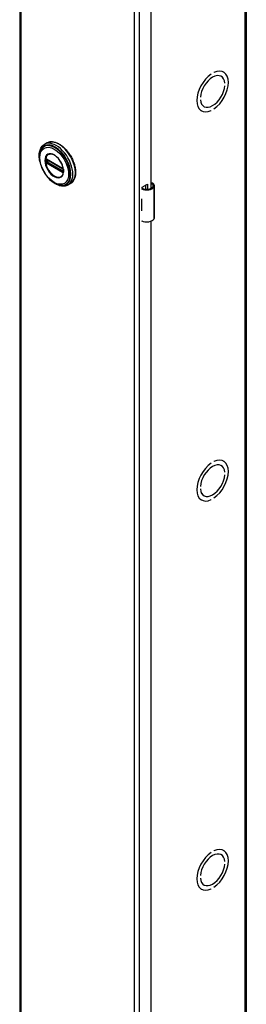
# Model space of a CAD drawing. Header units: inches. Extents: x 0 to 464, y -11 to 301.
# Tile 23 of 26: x 400 to 406, y 173 to 198. Entities that reach past the tile are written whole.
import ezdxf

# ---------------------------------------------------------------- set-up
doc = ezdxf.new("R2010")
doc.units = ezdxf.units.IN
doc.header["$LTSCALE"] = 27.808625
doc.header["$MEASUREMENT"] = 0
doc.layers.add('Visible Edges(ANSI)', color=7, linetype='Continuous', lineweight=25)
doc.layers.add('Visible Tangent Edges(ANSI)', color=7, linetype='Continuous', lineweight=25)

msp = doc.modelspace()

# ---------------------------------------------------------------- linework, layer by layer
at = {"layer": 'Visible Edges(ANSI)'}
for p, q in [((400.1323, 220.9993), (400.1323, 122.8937)), ((405.8346, 220.9769), (405.8346, 122.8713)), ((403.4343, 215.4603), (403.4343, 193.4967)), ((404.9509, 196.3792), (404.951, 196.3791)), ((404.951, 196.3792), (404.951, 196.3791)), ((405.0217, 196.4199), (405.0217, 196.4199)), ((405.2617, 196.432), (405.267, 196.4289)), ((405.2, 196.3233), (405.2046, 196.3206)), ((405.2943, 196.1517), (405.2944, 196.1516)), ((405.2944, 196.1516), (405.2944, 196.1516)), ((405.2944, 196.0862), (405.2944, 196.0862)), ((404.6783, 195.7969), (404.6784, 195.7969)), ((404.6784, 195.7969), (404.6783, 195.7968)), ((404.6783, 195.7314), (404.6784, 195.7315)), ((404.7004, 195.4572), (404.7057, 195.4542)), ((404.7634, 195.5652), (404.7681, 195.5625)), ((404.9509, 195.4632), (404.951, 195.4631)), ((404.951, 195.4632), (404.951, 195.4631)), ((405.0217, 195.5038), (405.0217, 195.5039)), ((400.8205, 194.6449), (400.7564, 194.608)), ((400.806, 194.2308), (400.8009, 194.2337)), ((400.806, 194.2308), (401.2141, 193.9959)), ((401.221, 193.9881), (400.813, 194.2231)), ((401.2191, 193.9929), (401.2141, 193.9959)), ((401.2299, 193.9805), (401.2311, 193.9776)), ((401.23, 193.9353), (401.23, 193.9725)), ((401.2311, 193.9776), (401.2317, 193.9759)), ((401.2331, 193.9252), (401.233, 193.9193)), ((401.2331, 193.9622), (401.2331, 193.9252)), ((401.4099, 193.6214), (401.3459, 193.5845)), ((403.2151, 193.5288), (403.3494, 193.6061)), ((403.3494, 193.6061), (403.3494, 193.4759)), ((403.2151, 193.497), (403.2151, 193.5288)), ((403.3105, 193.4758), (403.3105, 193.5837)), ((403.5238, 192.7598), (403.5238, 193.5645)), ((403.1995, 193.2367), (403.1995, 193.2053)), ((403.1995, 192.9623), (403.1995, 192.9309)), ((403.2151, 192.6605), (403.2151, 192.6744)), ((403.2297, 192.669), (403.2151, 192.6605)), ((403.4343, 192.6711), (403.4343, 170.7076)), ((404.9509, 186.5686), (404.951, 186.5686)), ((404.951, 186.5687), (404.951, 186.5686)), ((405.0217, 186.6093), (405.0217, 186.6094)), ((405.2, 186.5127), (405.2046, 186.51)), ((405.2617, 186.6214), (405.267, 186.6183)), ((405.2943, 186.3411), (405.2944, 186.3411)), ((405.2944, 186.3411), (405.2944, 186.341)), ((405.2944, 186.2756), (405.2944, 186.2757)), ((404.6783, 185.9863), (404.6784, 185.9863)), ((404.6784, 185.9863), (404.6783, 185.9863)), ((404.6783, 185.9209), (404.6784, 185.9209)), ((404.7634, 185.7546), (404.7681, 185.7519)), ((405.0217, 185.6933), (405.0217, 185.6934)), ((404.7004, 185.6467), (404.7057, 185.6436)), ((404.9509, 185.6526), (404.951, 185.6526)), ((404.951, 185.6526), (404.951, 185.6526)), ((404.9509, 176.758), (404.951, 176.758)), ((404.951, 176.7581), (404.951, 176.758)), ((405.0217, 176.7987), (405.0217, 176.7988)), ((405.2617, 176.8108), (405.267, 176.8078)), ((405.2, 176.7021), (405.2046, 176.6994)), ((405.2943, 176.5305), (405.2944, 176.5305)), ((405.2944, 176.5305), (405.2944, 176.5305)), ((405.2944, 176.4651), (405.2944, 176.4651)), ((404.6783, 176.1758), (404.6784, 176.1757)), ((404.6784, 176.1757), (404.6783, 176.1757)), ((404.6783, 176.1103), (404.6784, 176.1103)), ((404.7004, 175.8361), (404.7057, 175.833)), ((404.7634, 175.9441), (404.7681, 175.9414)), ((404.9509, 175.842), (404.951, 175.842)), ((404.951, 175.8421), (404.951, 175.842)), ((405.0217, 175.8827), (405.0217, 175.8828))]:
    msp.add_line(p, q, dxfattribs=at)
at = {"layer": 'Visible Edges(ANSI)', "flags": 128}
for points in [[(400.6384, 194.1777), (400.6316, 194.2124), (400.6266, 194.2467), (400.6234, 194.2803), (400.6221, 194.3133), (400.6226, 194.3455), (400.625, 194.3767), (400.6293, 194.4069), (400.6356, 194.4359), (400.6439, 194.4635), (400.6541, 194.4898), (400.6663, 194.5144), (400.6805, 194.5373), (400.6967, 194.5583), (400.7149, 194.5772), (400.7348, 194.5938), (400.7564, 194.608)], [(400.8205, 194.6449), (400.8363, 194.6531), (400.8529, 194.66), (400.8701, 194.6656), (400.8878, 194.6697), (400.9061, 194.6726), (400.9248, 194.674), (400.9439, 194.6741), (400.9634, 194.6728), (400.9831, 194.6701), (401.0031, 194.6662), (401.0233, 194.661), (401.0437, 194.6545), (401.0641, 194.6468), (401.0847, 194.6378), (401.1053, 194.6277), (401.1258, 194.6164), (401.1463, 194.604), (401.1667, 194.5904), (401.187, 194.5758), (401.2071, 194.5602), (401.2269, 194.5436), (401.2465, 194.526), (401.2658, 194.5075), (401.2847, 194.4881), (401.3032, 194.4679), (401.3213, 194.4469), (401.3388, 194.4252), (401.3559, 194.4028), (401.3724, 194.3798), (401.3883, 194.3563), (401.4036, 194.3322), (401.4182, 194.3076), (401.4321, 194.2827), (401.4453, 194.2574), (401.4577, 194.2318), (401.4693, 194.2059), (401.4801, 194.1799), (401.49, 194.1538), (401.4991, 194.1277), (401.5073, 194.1015), (401.5145, 194.0755), (401.5209, 194.0495), (401.5263, 194.0237), (401.5307, 193.9982), (401.5341, 193.973), (401.5366, 193.9481), (401.5381, 193.9237), (401.5385, 193.8997), (401.538, 193.8763), (401.5364, 193.8534), (401.5338, 193.8311), (401.5303, 193.8095), (401.5256, 193.7887), (401.52, 193.7686), (401.5134, 193.7493), (401.5057, 193.7309), (401.4971, 193.7135), (401.4874, 193.697), (401.4768, 193.6815), (401.4652, 193.6671), (401.4527, 193.6539), (401.4393, 193.6418), (401.425, 193.6309), (401.4099, 193.6214)], [(400.6657, 194.4683), (400.6592, 194.4551), (400.6532, 194.4414), (400.6479, 194.4272), (400.6433, 194.4126), (400.6357, 194.3822), (400.6305, 194.3503), (400.6277, 194.3171), (400.6271, 194.2828), (400.6289, 194.2475), (400.6328, 194.2114), (400.639, 194.1747), (400.6473, 194.1375), (400.6576, 194.1001), (400.67, 194.0626), (400.6843, 194.0253), (400.7005, 193.9882), (400.7184, 193.9517), (400.738, 193.9159), (400.7591, 193.881), (400.7817, 193.8471), (400.8056, 193.8146), (400.8308, 193.7835), (400.857, 193.7539), (400.8841, 193.7262), (400.9121, 193.7004), (400.9408, 193.6766), (400.97, 193.6551), (400.9997, 193.6358), (401.0296, 193.6191), (401.0598, 193.6049), (401.09, 193.5934), (401.1201, 193.5846), (401.135, 193.5814), (401.15, 193.5788), (401.1648, 193.5771), (401.1795, 193.5761)], [(401.2032, 193.8212), (401.2118, 193.8348), (401.2191, 193.8501), (401.225, 193.8669), (401.2295, 193.8851), (401.2325, 193.9047), (401.234, 193.9255), (401.234, 193.9474), (401.2324, 193.97), (401.2292, 193.9934), (401.2245, 194.0174), (401.2183, 194.0417), (401.2107, 194.0661), (401.2016, 194.0907), (401.1912, 194.1151), (401.1795, 194.1393), (401.1667, 194.1628), (401.1527, 194.1858), (401.1377, 194.208), (401.1218, 194.2293), (401.1051, 194.2494), (401.0877, 194.2683), (401.0698, 194.2859), (401.0514, 194.302), (401.0328, 194.3164), (401.014, 194.3291), (400.9951, 194.3402), (400.9764, 194.3493), (400.958, 194.3565), (400.94, 194.3618), (400.9224, 194.3651), (400.9056, 194.3664), (400.8896, 194.3658)], [(400.8009, 194.2337), (400.7991, 194.2345), (400.7979, 194.2349)], [(400.813, 194.2231), (400.812, 194.2236), (400.8116, 194.2237)], [(401.2191, 193.9929), (401.2224, 193.9904), (401.2258, 193.9868)], [(401.23, 193.9725), (401.2294, 193.9765), (401.2273, 193.9813), (401.2241, 193.9856), (401.221, 193.9881)], [(401.2258, 193.9868), (401.228, 193.9838), (401.2299, 193.9805)], [(401.2298, 193.9338), (401.2299, 193.9341), (401.23, 193.9353)], [(401.233, 193.9193), (401.2327, 193.9169), (401.2325, 193.9158)], [(401.3459, 193.5845), (401.3227, 193.5729), (401.2983, 193.564), (401.2729, 193.5578), (401.2466, 193.5543), (401.2196, 193.5535), (401.1922, 193.5553), (401.1644, 193.5596), (401.1363, 193.5664), (401.1081, 193.5755), (401.0798, 193.5869), (401.0516, 193.6005), (401.0236, 193.6162), (400.9957, 193.6339), (400.9682, 193.6536), (400.941, 193.6751), (400.9144, 193.6984)], [(403.4816, 193.6262), (403.4798, 193.6273), (403.4779, 193.6283), (403.476, 193.6292), (403.4741, 193.6301), (403.4721, 193.6308), (403.4701, 193.6315), (403.468, 193.6321), (403.4659, 193.6326), (403.4639, 193.633), (403.4618, 193.6333), (403.4597, 193.6335), (403.4575, 193.6336), (403.4554, 193.6335), (403.4534, 193.6334), (403.4513, 193.6332), (403.4492, 193.6328), (403.4472, 193.6324), (403.4452, 193.6318), (403.4433, 193.6312), (403.4414, 193.6305), (403.4395, 193.6297), (403.4377, 193.6288), (403.436, 193.6278), (403.4343, 193.6268)], [(403.4343, 193.6154), (403.4358, 193.6158), (403.4374, 193.6161), (403.4389, 193.6164), (403.4405, 193.6166), (403.442, 193.6168), (403.4436, 193.6169), (403.4451, 193.6169), (403.4466, 193.6169), (403.4481, 193.6168), (403.4496, 193.6166), (403.4511, 193.6163), (403.4526, 193.616), (403.4542, 193.6157), (403.4557, 193.6153), (403.4572, 193.6148), (403.4587, 193.6142), (403.4602, 193.6136), (403.4616, 193.6129), (403.4631, 193.6122), (403.4645, 193.6114), (403.4659, 193.6105), (403.4673, 193.6096), (403.4686, 193.6087), (403.4699, 193.6077)]]:
    msp.add_lwpolyline(points, dxfattribs=at)
at = {"layer": 'Visible Edges(ANSI)'}
for centre, major_axis, ratio, start_param, end_param in [((404.9864, 195.9415), (-0.2807, -0.4875), 0.5780931, 4.0140635, 6.9776434), ((404.9864, 195.9415), (-0.2807, -0.4874), 0.5780931, 4.0140793, 6.9776275), ((404.9864, 195.9415), (0.2183, 0.3791), 0.5780931, 5.5874099, 8.5458897), ((404.9864, 195.9415), (0.2183, 0.379), 0.5780931, 5.5874309, 8.5458687), ((404.9864, 195.9415), (0.2807, 0.4875), 0.5780931, 4.0140635, 6.9776434), ((404.9864, 195.9415), (0.2807, 0.4874), 0.5780931, 4.0140793, 6.9776275), ((404.9864, 195.9415), (-0.2183, -0.3791), 0.5780931, 5.5874099, 8.5458897), ((404.9864, 195.9415), (-0.2183, -0.379), 0.5780931, 5.5874309, 8.5458687), ((403.3663, 193.5645), (0.128, 0), 0.5758617, 5.9647502, 6.9099467), ((403.3663, 193.5645), (0.1575, 0), 0.5758617, 5.9647502, 7.0321027), ((403.3289, 193.5716), (0.1969, 0), 0.5758617, 3.9833715, 5.9647502), ((403.3289, 193.5716), (0.1673, 0), 0.5758617, 3.9641341, 5.9647502), ((403.3289, 193.3221), (0.1969, 0), 0.5758617, 3.9833715, 3.9951945), ((403.2598, 193.2451), (-0.0917, 0), 0.5758617, 0.8282349, 0.8536019), ((403.2598, 193.0021), (0.0917, 0), 0.5758617, 3.9698275, 3.9951945), ((403.3289, 193.0163), (-0.1969, 0), 0.5758617, 0.8417789, 0.8536019), ((403.3289, 192.7669), (0.1969, 0), 0.5758617, 3.9833715, 5.9647502), ((403.3663, 192.7598), (0.1575, 0), 0.5758617, 5.9647502, 6.2831853), ((404.9864, 186.131), (0.2807, 0.4875), 0.5780931, 4.0140635, 6.9776434), ((404.9864, 186.131), (0.2807, 0.4874), 0.5780931, 4.0140793, 6.9776275), ((404.9864, 186.131), (-0.2807, -0.4875), 0.5780931, 4.0140635, 6.9776434), ((404.9864, 186.131), (-0.2807, -0.4874), 0.5780931, 4.0140793, 6.9776275), ((404.9864, 186.131), (0.2183, 0.3791), 0.5780931, 5.5874099, 8.5458897), ((404.9864, 186.131), (0.2183, 0.379), 0.5780931, 5.5874309, 8.5458687), ((404.9864, 186.131), (-0.2183, -0.3791), 0.5780931, 5.5874099, 8.5458897), ((404.9864, 186.131), (-0.2183, -0.379), 0.5780931, 5.5874309, 8.5458687), ((404.9864, 176.3204), (-0.2807, -0.4875), 0.5780931, 4.0140635, 6.9776434), ((404.9864, 176.3204), (-0.2807, -0.4874), 0.5780931, 4.0140793, 6.9776275), ((404.9864, 176.3204), (0.2183, 0.3791), 0.5780931, 5.5874099, 8.5458897), ((404.9864, 176.3204), (0.2183, 0.379), 0.5780931, 5.5874309, 8.5458687), ((404.9864, 176.3204), (0.2807, 0.4875), 0.5780931, 4.0140635, 6.9776434), ((404.9864, 176.3204), (0.2807, 0.4874), 0.5780931, 4.0140793, 6.9776275), ((404.9864, 176.3204), (-0.2183, -0.3791), 0.5780931, 5.5874099, 8.5458897), ((404.9864, 176.3204), (-0.2183, -0.379), 0.5780931, 5.5874309, 8.5458687)]:
    msp.add_ellipse(centre, major_axis=major_axis, ratio=ratio, start_param=start_param, end_param=end_param, dxfattribs=at)
at = {"layer": 'Visible Tangent Edges(ANSI)'}
for p, q in [((400.1575, 220.9643), (400.1575, 122.8587)), ((405.8094, 122.8363), (405.8094, 220.9419)), ((403.0199, 121.2103), (403.0199, 219.316)), ((403.1415, 219.316), (403.1415, 121.2103)), ((400.7816, 194.226), (400.7814, 194.2203)), ((400.7814, 194.1833), (400.7816, 194.1772)), ((400.7834, 194.1654), (400.7843, 194.1619)), ((400.7892, 194.2199), (400.7891, 194.2257)), ((400.7891, 194.1767), (400.7892, 194.1826)), ((400.7981, 194.1817), (400.7981, 194.219)), ((400.7988, 194.1454), (400.804, 194.1424)), ((400.8075, 194.1515), (400.8024, 194.1544)), ((401.212, 194.0004), (400.804, 194.2354)), ((400.804, 194.1424), (401.212, 193.9074)), ((401.2156, 193.9165), (400.8075, 194.1515)), ((400.8107, 194.2194), (400.8153, 194.2217)), ((400.8107, 194.1821), (400.8107, 194.2194)), ((400.8474, 194.2033), (400.8107, 194.1821)), ((400.811, 194.2265), (401.2191, 193.9915)), ((401.2191, 193.9244), (400.811, 194.1593)), ((400.8176, 194.1701), (400.8613, 194.1952)), ((401.2257, 193.9351), (400.8176, 194.1701)), ((401.2206, 193.9135), (401.2156, 193.9165)), ((401.23, 193.9379), (401.2257, 193.9351)), ((401.232, 193.9691), (401.232, 193.9319)), ((401.2326, 193.9067), (401.2328, 193.9078)), ((403.4699, 193.6077), (403.4816, 193.6262)), ((403.5159, 192.7314), (403.5159, 193.5361)), ((403.1995, 193.2053), (403.1995, 192.9623))]:
    msp.add_line(p, q, dxfattribs=at)
at = {"layer": 'Visible Tangent Edges(ANSI)', "flags": 128}
for points in [[(400.765, 194.2033), (400.7699, 194.1456), (400.7841, 194.0847), (400.8073, 194.0231), (400.8384, 193.9632), (400.8762, 193.9077), (400.9191, 193.8587), (400.9653, 193.8183), (401.013, 193.7882), (401.0602, 193.7694), (401.1051, 193.7625), (401.1456, 193.7685), (401.1801, 193.7868), (401.2073, 193.8164), (401.2263, 193.8562), (401.2358, 193.9048), (401.2357, 193.9601), (401.2261, 194.0197), (401.2073, 194.0813), (401.1799, 194.1424), (401.1452, 194.2003), (401.1047, 194.2528), (401.06, 194.2976), (401.0127, 194.3331), (400.9649, 194.3578), (400.9187, 194.3705), (400.8758, 194.3708), (400.8382, 194.3587), (400.8072, 194.3346), (400.784, 194.2996), (400.7698, 194.2552), (400.765, 194.2033)], [(400.7762, 194.2022), (400.7764, 194.2135), (400.7771, 194.2246), (400.7781, 194.2354), (400.7796, 194.2459), (400.7815, 194.256), (400.7839, 194.2658), (400.7866, 194.2753), (400.7898, 194.2843), (400.7934, 194.293), (400.7974, 194.3012), (400.8018, 194.3091), (400.8065, 194.3164), (400.8117, 194.3234), (400.8172, 194.3298), (400.823, 194.3358), (400.8292, 194.3412), (400.8357, 194.3462), (400.8426, 194.3506), (400.8497, 194.3545), (400.8571, 194.3578), (400.8649, 194.3606), (400.8729, 194.3628), (400.8811, 194.3645), (400.8896, 194.3657)], [(401.203, 193.8214), (401.1891, 193.8054), (401.1732, 193.7926), (401.1553, 193.7829), (401.1356, 193.7766), (401.1143, 193.7738), (401.0917, 193.7746), (401.0681, 193.779), (401.0438, 193.7868), (401.019, 193.7978), (400.9941, 193.8119), (400.9694, 193.8291), (400.945, 193.8491), (400.9214, 193.8718), (400.8988, 193.8969), (400.8774, 193.924), (400.8575, 193.9528), (400.8394, 193.983), (400.8232, 194.0142), (400.8092, 194.0462), (400.7975, 194.0783), (400.7883, 194.1103), (400.7816, 194.142), (400.7776, 194.1727), (400.7762, 194.2022)], [(400.7814, 194.2203), (400.7813, 194.2188), (400.7813, 194.2173), (400.7812, 194.2158), (400.7812, 194.2142), (400.7812, 194.2127), (400.7811, 194.2112), (400.7811, 194.2097), (400.7811, 194.2081), (400.7811, 194.2066), (400.7811, 194.2051), (400.7811, 194.2035), (400.7811, 194.202), (400.7811, 194.2005), (400.7811, 194.1989), (400.7811, 194.1974), (400.7811, 194.1958), (400.7811, 194.1942), (400.7811, 194.1927), (400.7812, 194.1911), (400.7812, 194.1896), (400.7812, 194.188), (400.7813, 194.1864), (400.7813, 194.1849), (400.7814, 194.1833)], [(400.7834, 194.236), (400.7833, 194.2357), (400.7831, 194.2353), (400.783, 194.2349), (400.7829, 194.2345), (400.7828, 194.2341), (400.7827, 194.2338), (400.7826, 194.2334), (400.7825, 194.233), (400.7824, 194.2325), (400.7824, 194.2321), (400.7823, 194.2317), (400.7822, 194.2313), (400.7821, 194.2309), (400.782, 194.2304), (400.782, 194.23), (400.7819, 194.2296), (400.7819, 194.2291), (400.7818, 194.2287), (400.7818, 194.2282), (400.7817, 194.2278), (400.7817, 194.2273), (400.7816, 194.2269), (400.7816, 194.2264), (400.7816, 194.226)], [(400.7816, 194.1772), (400.7816, 194.1767), (400.7816, 194.1762), (400.7817, 194.1757), (400.7817, 194.1752), (400.7818, 194.1747), (400.7818, 194.1742), (400.7819, 194.1737), (400.7819, 194.1732), (400.782, 194.1727), (400.7821, 194.1723), (400.7821, 194.1718), (400.7822, 194.1713), (400.7823, 194.1708), (400.7824, 194.1703), (400.7825, 194.1698), (400.7825, 194.1693), (400.7826, 194.1688), (400.7827, 194.1683), (400.7828, 194.1678), (400.7829, 194.1673), (400.783, 194.1668), (400.7831, 194.1663), (400.7833, 194.1659), (400.7834, 194.1654)], [(400.7843, 194.2386), (400.7842, 194.2385), (400.7842, 194.2384), (400.7841, 194.2383), (400.7841, 194.2382), (400.7841, 194.2381), (400.784, 194.238), (400.784, 194.2379), (400.784, 194.2378), (400.7839, 194.2377), (400.7839, 194.2376), (400.7838, 194.2374), (400.7838, 194.2373), (400.7838, 194.2372), (400.7837, 194.2371), (400.7837, 194.237), (400.7837, 194.2369), (400.7836, 194.2368), (400.7836, 194.2367), (400.7835, 194.2366), (400.7835, 194.2365), (400.7835, 194.2364), (400.7834, 194.2363), (400.7834, 194.2361), (400.7834, 194.236)], [(400.7894, 194.2407), (400.7892, 194.2407), (400.7889, 194.2406), (400.7887, 194.2406), (400.7885, 194.2406), (400.7882, 194.2405), (400.788, 194.2405), (400.7878, 194.2404), (400.7875, 194.2403), (400.7873, 194.2403), (400.7871, 194.2402), (400.7869, 194.2401), (400.7866, 194.24), (400.7864, 194.2399), (400.7862, 194.2398), (400.786, 194.2397), (400.7858, 194.2396), (400.7856, 194.2395), (400.7854, 194.2394), (400.7852, 194.2393), (400.785, 194.2391), (400.7848, 194.239), (400.7846, 194.2389), (400.7844, 194.2387), (400.7843, 194.2386)], [(400.7843, 194.1619), (400.7844, 194.1615), (400.7846, 194.1612), (400.7848, 194.1608), (400.785, 194.1605), (400.7852, 194.1601), (400.7854, 194.1598), (400.7856, 194.1594), (400.7858, 194.1591), (400.786, 194.1587), (400.7862, 194.1584), (400.7864, 194.158), (400.7866, 194.1577), (400.7869, 194.1574), (400.7871, 194.157), (400.7873, 194.1567), (400.7875, 194.1564), (400.7878, 194.156), (400.788, 194.1557), (400.7882, 194.1554), (400.7885, 194.1551), (400.7887, 194.1547), (400.7889, 194.1544), (400.7892, 194.1541), (400.7894, 194.1538)], [(400.7891, 194.2257), (400.7891, 194.226), (400.7891, 194.2264), (400.7891, 194.2267), (400.7891, 194.227), (400.7892, 194.2273), (400.7892, 194.2276), (400.7892, 194.2279), (400.7893, 194.2282), (400.7894, 194.2285), (400.7894, 194.2288), (400.7895, 194.2291), (400.7896, 194.2293), (400.7897, 194.2296), (400.7898, 194.2299), (400.7899, 194.2301), (400.79, 194.2304), (400.7901, 194.2306), (400.7903, 194.2309), (400.7904, 194.2311), (400.7905, 194.2313), (400.7907, 194.2316), (400.7908, 194.2318), (400.791, 194.232), (400.7911, 194.2322)], [(400.7911, 194.1683), (400.791, 194.1686), (400.7908, 194.169), (400.7907, 194.1693), (400.7905, 194.1697), (400.7904, 194.17), (400.7903, 194.1704), (400.7902, 194.1708), (400.79, 194.1711), (400.7899, 194.1715), (400.7898, 194.1718), (400.7897, 194.1722), (400.7896, 194.1725), (400.7895, 194.1729), (400.7895, 194.1732), (400.7894, 194.1736), (400.7893, 194.1739), (400.7893, 194.1743), (400.7892, 194.1746), (400.7892, 194.175), (400.7891, 194.1753), (400.7891, 194.1757), (400.7891, 194.176), (400.7891, 194.1764), (400.7891, 194.1767)], [(400.7892, 194.1826), (400.7892, 194.1842), (400.7893, 194.1857), (400.7893, 194.1873), (400.7893, 194.1888), (400.7893, 194.1904), (400.7893, 194.192), (400.7893, 194.1935), (400.7893, 194.1951), (400.7893, 194.1966), (400.7894, 194.1982), (400.7894, 194.1997), (400.7894, 194.2013), (400.7894, 194.2028), (400.7894, 194.2044), (400.7893, 194.2059), (400.7893, 194.2075), (400.7893, 194.209), (400.7893, 194.2106), (400.7893, 194.2121), (400.7893, 194.2137), (400.7893, 194.2152), (400.7893, 194.2168), (400.7892, 194.2183), (400.7892, 194.2199)], [(400.7988, 194.2383), (400.7984, 194.2385), (400.798, 194.2387), (400.7976, 194.2389), (400.7972, 194.2391), (400.7967, 194.2393), (400.7963, 194.2395), (400.7959, 194.2396), (400.7955, 194.2398), (400.7951, 194.2399), (400.7947, 194.2401), (400.7943, 194.2402), (400.7939, 194.2403), (400.7935, 194.2404), (400.7932, 194.2405), (400.7928, 194.2405), (400.7924, 194.2406), (400.792, 194.2406), (400.7916, 194.2407), (400.7912, 194.2407), (400.7909, 194.2407), (400.7905, 194.2407), (400.7901, 194.2407), (400.7898, 194.2407), (400.7894, 194.2407)], [(400.7894, 194.1538), (400.7898, 194.1534), (400.7901, 194.1529), (400.7905, 194.1525), (400.7909, 194.1521), (400.7913, 194.1517), (400.7916, 194.1513), (400.792, 194.1509), (400.7924, 194.1505), (400.7928, 194.1501), (400.7932, 194.1498), (400.7936, 194.1494), (400.7939, 194.149), (400.7943, 194.1487), (400.7947, 194.1483), (400.7951, 194.148), (400.7955, 194.1477), (400.7959, 194.1474), (400.7964, 194.1471), (400.7968, 194.1468), (400.7972, 194.1465), (400.7976, 194.1462), (400.798, 194.1459), (400.7984, 194.1457), (400.7988, 194.1454)], [(400.7911, 194.2322), (400.7912, 194.2322), (400.7912, 194.2323), (400.7913, 194.2324), (400.7913, 194.2324), (400.7914, 194.2325), (400.7914, 194.2325), (400.7915, 194.2326), (400.7915, 194.2327), (400.7916, 194.2327), (400.7916, 194.2328), (400.7917, 194.2328), (400.7917, 194.2329), (400.7918, 194.2329), (400.7919, 194.233), (400.7919, 194.233), (400.792, 194.2331), (400.792, 194.2331), (400.7921, 194.2332), (400.7921, 194.2332), (400.7922, 194.2333), (400.7922, 194.2333), (400.7923, 194.2334), (400.7923, 194.2334), (400.7924, 194.2335)], [(400.7924, 194.1656), (400.7923, 194.1657), (400.7923, 194.1658), (400.7922, 194.166), (400.7922, 194.1661), (400.7921, 194.1662), (400.7921, 194.1663), (400.792, 194.1664), (400.792, 194.1665), (400.7919, 194.1666), (400.7919, 194.1667), (400.7918, 194.1668), (400.7917, 194.1669), (400.7917, 194.1671), (400.7916, 194.1672), (400.7916, 194.1673), (400.7915, 194.1674), (400.7915, 194.1675), (400.7914, 194.1676), (400.7914, 194.1677), (400.7913, 194.1678), (400.7913, 194.1679), (400.7912, 194.168), (400.7912, 194.1682), (400.7911, 194.1683)], [(400.7924, 194.2335), (400.7925, 194.2336), (400.7926, 194.2337), (400.7928, 194.2338), (400.7929, 194.2339), (400.793, 194.234), (400.7932, 194.234), (400.7933, 194.2341), (400.7935, 194.2342), (400.7936, 194.2343), (400.7937, 194.2343), (400.7939, 194.2344), (400.794, 194.2345), (400.7942, 194.2345), (400.7943, 194.2346), (400.7945, 194.2346), (400.7946, 194.2347), (400.7948, 194.2347), (400.795, 194.2348), (400.7951, 194.2348), (400.7953, 194.2348), (400.7954, 194.2349), (400.7956, 194.2349), (400.7958, 194.2349), (400.7959, 194.2349)], [(400.7959, 194.1601), (400.7958, 194.1603), (400.7956, 194.1605), (400.7954, 194.1607), (400.7953, 194.161), (400.7951, 194.1612), (400.795, 194.1614), (400.7948, 194.1616), (400.7946, 194.1619), (400.7945, 194.1621), (400.7943, 194.1623), (400.7942, 194.1625), (400.794, 194.1628), (400.7939, 194.163), (400.7937, 194.1632), (400.7936, 194.1635), (400.7934, 194.1637), (400.7933, 194.1639), (400.7932, 194.1642), (400.793, 194.1644), (400.7929, 194.1647), (400.7928, 194.1649), (400.7926, 194.1651), (400.7925, 194.1654), (400.7924, 194.1656)], [(400.7959, 194.2349), (400.796, 194.2349), (400.7961, 194.2349), (400.7962, 194.2349), (400.7962, 194.235), (400.7963, 194.235), (400.7964, 194.235), (400.7965, 194.235), (400.7966, 194.235), (400.7966, 194.235), (400.7967, 194.235), (400.7968, 194.235), (400.7969, 194.235), (400.797, 194.235), (400.797, 194.235), (400.7971, 194.2349), (400.7972, 194.2349), (400.7973, 194.2349), (400.7974, 194.2349), (400.7974, 194.2349), (400.7975, 194.2349), (400.7976, 194.2349), (400.7977, 194.2349), (400.7978, 194.2349), (400.7978, 194.2349)], [(400.8024, 194.1544), (400.8021, 194.1546), (400.8018, 194.1547), (400.8015, 194.1549), (400.8012, 194.1551), (400.801, 194.1553), (400.8007, 194.1555), (400.8004, 194.1557), (400.8001, 194.1559), (400.7999, 194.1561), (400.7996, 194.1564), (400.7993, 194.1566), (400.799, 194.1568), (400.7988, 194.1571), (400.7985, 194.1573), (400.7982, 194.1576), (400.798, 194.1579), (400.7977, 194.1581), (400.7974, 194.1584), (400.7972, 194.1587), (400.7969, 194.1589), (400.7967, 194.1592), (400.7964, 194.1595), (400.7962, 194.1598), (400.7959, 194.1601)], [(400.7981, 194.219), (400.7981, 194.2193), (400.7981, 194.2195), (400.7981, 194.2198), (400.7981, 194.22), (400.7981, 194.2203), (400.7981, 194.2206), (400.7981, 194.2208), (400.7981, 194.221), (400.7981, 194.2213), (400.7982, 194.2215), (400.7982, 194.2218), (400.7982, 194.222), (400.7982, 194.2223), (400.7982, 194.2225), (400.7983, 194.2227), (400.7983, 194.2229), (400.7983, 194.2232), (400.7983, 194.2234), (400.7984, 194.2236), (400.7984, 194.2238), (400.7984, 194.224), (400.7985, 194.2243), (400.7985, 194.2245), (400.7985, 194.2247)], [(400.7985, 194.1754), (400.7985, 194.1757), (400.7985, 194.1759), (400.7984, 194.1762), (400.7984, 194.1764), (400.7984, 194.1767), (400.7983, 194.177), (400.7983, 194.1772), (400.7983, 194.1775), (400.7983, 194.1778), (400.7982, 194.178), (400.7982, 194.1783), (400.7982, 194.1786), (400.7982, 194.1788), (400.7982, 194.1791), (400.7981, 194.1794), (400.7981, 194.1796), (400.7981, 194.1799), (400.7981, 194.1802), (400.7981, 194.1804), (400.7981, 194.1807), (400.7981, 194.181), (400.7981, 194.1812), (400.7981, 194.1815), (400.7981, 194.1817)], [(400.7985, 194.2247), (400.7986, 194.2248), (400.7986, 194.225), (400.7986, 194.2251), (400.7987, 194.2253), (400.7987, 194.2254), (400.7988, 194.2255), (400.7988, 194.2257), (400.7988, 194.2258), (400.7989, 194.226), (400.7989, 194.2261), (400.799, 194.2262), (400.7991, 194.2263), (400.7991, 194.2265), (400.7992, 194.2266), (400.7992, 194.2267), (400.7993, 194.2268), (400.7994, 194.227), (400.7994, 194.2271), (400.7995, 194.2272), (400.7996, 194.2273), (400.7997, 194.2274), (400.7997, 194.2275), (400.7998, 194.2276), (400.7999, 194.2277)], [(400.7999, 194.1708), (400.7998, 194.171), (400.7997, 194.1712), (400.7997, 194.1714), (400.7996, 194.1716), (400.7995, 194.1718), (400.7994, 194.1719), (400.7994, 194.1721), (400.7993, 194.1723), (400.7992, 194.1725), (400.7992, 194.1727), (400.7991, 194.1729), (400.7991, 194.1731), (400.799, 194.1733), (400.7989, 194.1735), (400.7989, 194.1737), (400.7988, 194.1739), (400.7988, 194.1741), (400.7988, 194.1743), (400.7987, 194.1745), (400.7987, 194.1747), (400.7986, 194.1748), (400.7986, 194.175), (400.7986, 194.1752), (400.7985, 194.1754)], [(400.804, 194.2354), (400.8038, 194.2355), (400.8035, 194.2356), (400.8033, 194.2357), (400.8031, 194.2359), (400.8029, 194.236), (400.8027, 194.2361), (400.8025, 194.2362), (400.8022, 194.2364), (400.802, 194.2365), (400.8018, 194.2366), (400.8016, 194.2367), (400.8014, 194.2368), (400.8012, 194.237), (400.8009, 194.2371), (400.8007, 194.2372), (400.8005, 194.2373), (400.8003, 194.2374), (400.8001, 194.2376), (400.7999, 194.2377), (400.7997, 194.2378), (400.7994, 194.2379), (400.7992, 194.238), (400.799, 194.2382), (400.7988, 194.2383)], [(400.8024, 194.2292), (400.8026, 194.2292), (400.8027, 194.2292), (400.8028, 194.2292), (400.8029, 194.2292), (400.8031, 194.2292), (400.8032, 194.2293), (400.8033, 194.2293), (400.8035, 194.2293), (400.8036, 194.2293), (400.8038, 194.2293), (400.8039, 194.2292), (400.804, 194.2292), (400.8042, 194.2292), (400.8043, 194.2292), (400.8044, 194.2292), (400.8046, 194.2292), (400.8047, 194.2291), (400.8049, 194.2291), (400.805, 194.2291), (400.8052, 194.229), (400.8053, 194.229), (400.8055, 194.2289), (400.8056, 194.2289), (400.8058, 194.2289)], [(400.8058, 194.1629), (400.8056, 194.163), (400.8055, 194.1632), (400.8053, 194.1633), (400.8052, 194.1634), (400.805, 194.1635), (400.8049, 194.1637), (400.8047, 194.1638), (400.8046, 194.1639), (400.8044, 194.1641), (400.8043, 194.1642), (400.8042, 194.1644), (400.804, 194.1645), (400.8039, 194.1647), (400.8038, 194.1648), (400.8036, 194.165), (400.8035, 194.1651), (400.8033, 194.1653), (400.8032, 194.1654), (400.8031, 194.1656), (400.8029, 194.1657), (400.8028, 194.1659), (400.8027, 194.1661), (400.8026, 194.1662), (400.8024, 194.1664)], [(400.8058, 194.2289), (400.806, 194.2288), (400.8062, 194.2287), (400.8064, 194.2286), (400.8066, 194.2286), (400.8068, 194.2285), (400.807, 194.2284), (400.8072, 194.2283), (400.8074, 194.2282), (400.8076, 194.2282), (400.8079, 194.2281), (400.8081, 194.228), (400.8083, 194.2279), (400.8085, 194.2278), (400.8087, 194.2277), (400.809, 194.2276), (400.8092, 194.2275), (400.8094, 194.2274), (400.8096, 194.2273), (400.8099, 194.2271), (400.8101, 194.227), (400.8103, 194.2269), (400.8105, 194.2268), (400.8108, 194.2267), (400.811, 194.2265)], [(400.811, 194.1593), (400.8108, 194.1595), (400.8105, 194.1596), (400.8103, 194.1597), (400.8101, 194.1599), (400.8099, 194.16), (400.8096, 194.1602), (400.8094, 194.1603), (400.8092, 194.1604), (400.809, 194.1606), (400.8087, 194.1607), (400.8085, 194.1609), (400.8083, 194.161), (400.8081, 194.1612), (400.8079, 194.1613), (400.8076, 194.1615), (400.8074, 194.1617), (400.8072, 194.1618), (400.807, 194.162), (400.8068, 194.1621), (400.8066, 194.1623), (400.8064, 194.1624), (400.8062, 194.1626), (400.806, 194.1628), (400.8058, 194.1629)], [(401.2172, 193.9973), (401.217, 193.9975), (401.2168, 193.9976), (401.2166, 193.9977), (401.2163, 193.9978), (401.2161, 193.998), (401.2159, 193.9981), (401.2157, 193.9982), (401.2155, 193.9984), (401.2153, 193.9985), (401.215, 193.9986), (401.2148, 193.9987), (401.2146, 193.9989), (401.2144, 193.999), (401.2142, 193.9991), (401.214, 193.9993), (401.2138, 193.9994), (401.2135, 193.9995), (401.2133, 193.9996), (401.2131, 193.9998), (401.2129, 193.9999), (401.2127, 194), (401.2125, 194.0001), (401.2122, 194.0003), (401.212, 194.0004)], [(401.212, 193.9074), (401.2122, 193.9073), (401.2125, 193.9072), (401.2127, 193.907), (401.2129, 193.9069), (401.2131, 193.9068), (401.2133, 193.9067), (401.2135, 193.9065), (401.2138, 193.9064), (401.214, 193.9063), (401.2142, 193.9062), (401.2144, 193.9061), (401.2146, 193.9059), (401.2148, 193.9058), (401.215, 193.9057), (401.2153, 193.9056), (401.2155, 193.9055), (401.2157, 193.9053), (401.2159, 193.9052), (401.2161, 193.9051), (401.2163, 193.905), (401.2166, 193.9049), (401.2168, 193.9047), (401.217, 193.9046), (401.2172, 193.9045)], [(401.2266, 193.989), (401.2262, 193.9894), (401.2258, 193.9898), (401.2255, 193.9903), (401.2251, 193.9907), (401.2247, 193.9911), (401.2244, 193.9915), (401.224, 193.9919), (401.2236, 193.9923), (401.2232, 193.9926), (401.2228, 193.993), (401.2224, 193.9934), (401.2221, 193.9937), (401.2217, 193.9941), (401.2213, 193.9944), (401.2209, 193.9948), (401.2205, 193.9951), (401.2201, 193.9954), (401.2197, 193.9957), (401.2192, 193.996), (401.2188, 193.9963), (401.2184, 193.9966), (401.218, 193.9968), (401.2176, 193.9971), (401.2172, 193.9973)], [(401.2172, 193.9045), (401.2176, 193.9043), (401.218, 193.9041), (401.2184, 193.9039), (401.2188, 193.9037), (401.2192, 193.9035), (401.2196, 193.9033), (401.2201, 193.9031), (401.2205, 193.903), (401.2209, 193.9029), (401.2213, 193.9027), (401.2217, 193.9026), (401.2221, 193.9025), (401.2225, 193.9024), (401.2228, 193.9023), (401.2232, 193.9022), (401.2236, 193.9022), (401.224, 193.9021), (401.2244, 193.9021), (401.2248, 193.9021), (401.2251, 193.902), (401.2255, 193.902), (401.2258, 193.902), (401.2262, 193.9021), (401.2266, 193.9021)], [(401.2191, 193.9915), (401.2193, 193.9914), (401.2195, 193.9913), (401.2197, 193.9911), (401.22, 193.991), (401.2202, 193.9909), (401.2204, 193.9907), (401.2206, 193.9906), (401.2208, 193.9904), (401.2211, 193.9903), (401.2213, 193.9901), (401.2215, 193.99), (401.2217, 193.9898), (401.2219, 193.9897), (401.2221, 193.9895), (401.2224, 193.9893), (401.2226, 193.9892), (401.2228, 193.989), (401.223, 193.9889), (401.2232, 193.9887), (401.2234, 193.9885), (401.2236, 193.9884), (401.2238, 193.9882), (401.224, 193.9881), (401.2242, 193.9879)], [(401.2242, 193.922), (401.224, 193.922), (401.2238, 193.9221), (401.2236, 193.9222), (401.2234, 193.9223), (401.2232, 193.9223), (401.223, 193.9224), (401.2228, 193.9225), (401.2226, 193.9226), (401.2224, 193.9227), (401.2221, 193.9228), (401.2219, 193.9229), (401.2217, 193.923), (401.2215, 193.9231), (401.2213, 193.9232), (401.2211, 193.9233), (401.2208, 193.9234), (401.2206, 193.9235), (401.2204, 193.9236), (401.2202, 193.9237), (401.22, 193.9239), (401.2197, 193.924), (401.2195, 193.9241), (401.2193, 193.9242), (401.2191, 193.9244)], [(401.227, 193.9119), (401.2268, 193.9118), (401.2265, 193.9118), (401.2263, 193.9118), (401.226, 193.9118), (401.2258, 193.9118), (401.2255, 193.9119), (401.2253, 193.9119), (401.225, 193.9119), (401.2247, 193.912), (401.2245, 193.912), (401.2242, 193.9121), (401.2239, 193.9121), (401.2237, 193.9122), (401.2234, 193.9123), (401.2231, 193.9124), (401.2228, 193.9125), (401.2226, 193.9126), (401.2223, 193.9127), (401.222, 193.9128), (401.2217, 193.913), (401.2215, 193.9131), (401.2212, 193.9132), (401.2209, 193.9134), (401.2206, 193.9135)], [(401.2242, 193.9879), (401.2243, 193.9878), (401.2245, 193.9877), (401.2246, 193.9875), (401.2248, 193.9874), (401.2249, 193.9873), (401.225, 193.9871), (401.2252, 193.987), (401.2253, 193.9869), (401.2255, 193.9867), (401.2256, 193.9866), (401.2258, 193.9864), (401.2259, 193.9863), (401.226, 193.9861), (401.2262, 193.986), (401.2263, 193.9858), (401.2264, 193.9857), (401.2266, 193.9855), (401.2267, 193.9854), (401.2268, 193.9852), (401.227, 193.9851), (401.2271, 193.9849), (401.2272, 193.9847), (401.2274, 193.9846), (401.2275, 193.9844)], [(401.2275, 193.9216), (401.2274, 193.9216), (401.2272, 193.9216), (401.2271, 193.9216), (401.227, 193.9216), (401.2268, 193.9216), (401.2267, 193.9215), (401.2266, 193.9215), (401.2264, 193.9215), (401.2263, 193.9215), (401.2262, 193.9215), (401.226, 193.9216), (401.2259, 193.9216), (401.2258, 193.9216), (401.2256, 193.9216), (401.2255, 193.9216), (401.2253, 193.9216), (401.2252, 193.9217), (401.225, 193.9217), (401.2249, 193.9217), (401.2248, 193.9218), (401.2246, 193.9218), (401.2245, 193.9219), (401.2243, 193.9219), (401.2242, 193.922)], [(401.2308, 193.9826), (401.2307, 193.9829), (401.2305, 193.9832), (401.2303, 193.9835), (401.2302, 193.9837), (401.23, 193.984), (401.2298, 193.9843), (401.2297, 193.9846), (401.2295, 193.9848), (401.2293, 193.9851), (401.2292, 193.9854), (401.229, 193.9856), (401.2288, 193.9859), (401.2286, 193.9862), (401.2284, 193.9864), (401.2283, 193.9867), (401.2281, 193.987), (401.2279, 193.9872), (401.2277, 193.9875), (401.2275, 193.9877), (401.2273, 193.988), (401.2271, 193.9882), (401.227, 193.9885), (401.2268, 193.9887), (401.2266, 193.989)], [(401.2266, 193.9021), (401.2268, 193.9021), (401.2271, 193.9021), (401.2273, 193.9022), (401.2275, 193.9022), (401.2278, 193.9023), (401.228, 193.9023), (401.2282, 193.9024), (401.2285, 193.9025), (401.2287, 193.9025), (401.2289, 193.9026), (401.2291, 193.9027), (401.2294, 193.9028), (401.2296, 193.9029), (401.2298, 193.903), (401.23, 193.9031), (401.2302, 193.9032), (401.2304, 193.9033), (401.2306, 193.9034), (401.2308, 193.9035), (401.231, 193.9036), (401.2312, 193.9038), (401.2314, 193.9039), (401.2316, 193.9041), (401.2317, 193.9042)], [(401.2306, 193.9133), (401.2304, 193.9132), (401.2303, 193.9131), (401.2302, 193.913), (401.2301, 193.9129), (401.2299, 193.9128), (401.2298, 193.9128), (401.2296, 193.9127), (401.2295, 193.9126), (401.2294, 193.9125), (401.2292, 193.9125), (401.2291, 193.9124), (401.2289, 193.9123), (401.2288, 193.9123), (401.2286, 193.9122), (401.2285, 193.9122), (401.2283, 193.9121), (401.2282, 193.9121), (401.228, 193.912), (401.2278, 193.912), (401.2277, 193.912), (401.2275, 193.9119), (401.2274, 193.9119), (401.2272, 193.9119), (401.227, 193.9119)], [(401.23, 193.98), (401.2301, 193.9798), (401.2302, 193.9796), (401.2303, 193.9794), (401.2303, 193.9792), (401.2304, 193.979), (401.2305, 193.9788), (401.2305, 193.9787), (401.2306, 193.9785), (401.2307, 193.9783), (401.2307, 193.9781), (401.2308, 193.9779), (401.2309, 193.9777), (401.2309, 193.9775), (401.231, 193.9773), (401.231, 193.9771), (401.2311, 193.9769), (401.2311, 193.9767), (401.2312, 193.9765), (401.2312, 193.9763), (401.2313, 193.9762), (401.2313, 193.976), (401.2313, 193.9758), (401.2314, 193.9756), (401.2314, 193.9754)], [(401.2314, 193.9261), (401.2314, 193.926), (401.2313, 193.9258), (401.2313, 193.9257), (401.2313, 193.9255), (401.2312, 193.9254), (401.2312, 193.9253), (401.2311, 193.9251), (401.2311, 193.925), (401.231, 193.9248), (401.231, 193.9247), (401.2309, 193.9246), (401.2309, 193.9245), (401.2308, 193.9243), (401.2307, 193.9242), (401.2307, 193.9241), (401.2306, 193.924), (401.2305, 193.9238), (401.2305, 193.9237), (401.2304, 193.9236), (401.2303, 193.9235), (401.2303, 193.9234), (401.2302, 193.9233), (401.2301, 193.9232), (401.23, 193.9231)], [(401.2317, 193.9145), (401.2317, 193.9145), (401.2316, 193.9144), (401.2316, 193.9144), (401.2316, 193.9143), (401.2315, 193.9143), (401.2315, 193.9142), (401.2314, 193.9142), (401.2314, 193.9141), (401.2313, 193.914), (401.2313, 193.914), (401.2312, 193.9139), (401.2312, 193.9139), (401.2311, 193.9138), (401.2311, 193.9138), (401.231, 193.9137), (401.231, 193.9137), (401.2309, 193.9136), (401.2309, 193.9136), (401.2308, 193.9135), (401.2308, 193.9135), (401.2307, 193.9134), (401.2307, 193.9134), (401.2306, 193.9134), (401.2306, 193.9133)], [(401.2314, 193.9754), (401.2314, 193.9752), (401.2315, 193.9749), (401.2315, 193.9746), (401.2316, 193.9744), (401.2316, 193.9741), (401.2316, 193.9739), (401.2317, 193.9736), (401.2317, 193.9734), (401.2317, 193.9731), (401.2318, 193.9728), (401.2318, 193.9726), (401.2318, 193.9723), (401.2319, 193.972), (401.2319, 193.9718), (401.2319, 193.9715), (401.2319, 193.9712), (401.2319, 193.971), (401.2319, 193.9707), (401.232, 193.9704), (401.232, 193.9702), (401.232, 193.9699), (401.232, 193.9697), (401.232, 193.9694), (401.232, 193.9691)], [(401.232, 193.9319), (401.232, 193.9316), (401.232, 193.9313), (401.232, 193.9311), (401.232, 193.9308), (401.232, 193.9306), (401.2319, 193.9303), (401.2319, 193.9301), (401.2319, 193.9298), (401.2319, 193.9296), (401.2319, 193.9293), (401.2319, 193.9291), (401.2318, 193.9288), (401.2318, 193.9286), (401.2318, 193.9284), (401.2317, 193.9281), (401.2317, 193.9279), (401.2317, 193.9277), (401.2316, 193.9274), (401.2316, 193.9272), (401.2316, 193.927), (401.2315, 193.9268), (401.2315, 193.9266), (401.2314, 193.9264), (401.2314, 193.9261)], [(401.2325, 193.9159), (401.2324, 193.9158), (401.2324, 193.9157), (401.2324, 193.9157), (401.2324, 193.9156), (401.2323, 193.9156), (401.2323, 193.9155), (401.2323, 193.9154), (401.2322, 193.9154), (401.2322, 193.9153), (401.2322, 193.9153), (401.2322, 193.9152), (401.2321, 193.9152), (401.2321, 193.9151), (401.2321, 193.9151), (401.232, 193.915), (401.232, 193.915), (401.232, 193.9149), (401.2319, 193.9148), (401.2319, 193.9148), (401.2319, 193.9147), (401.2318, 193.9147), (401.2318, 193.9146), (401.2318, 193.9146), (401.2317, 193.9145)], [(401.2317, 193.9042), (401.2318, 193.9043), (401.2318, 193.9044), (401.2319, 193.9045), (401.2319, 193.9046), (401.2319, 193.9047), (401.232, 193.9048), (401.232, 193.9049), (401.232, 193.905), (401.2321, 193.9051), (401.2321, 193.9052), (401.2321, 193.9053), (401.2322, 193.9054), (401.2322, 193.9055), (401.2322, 193.9056), (401.2323, 193.9057), (401.2323, 193.9059), (401.2323, 193.906), (401.2324, 193.9061), (401.2324, 193.9062), (401.2324, 193.9063), (401.2325, 193.9064), (401.2325, 193.9065), (401.2325, 193.9066), (401.2326, 193.9067)]]:
    msp.add_lwpolyline(points, dxfattribs=at)
at = {"layer": 'Visible Tangent Edges(ANSI)'}
msp.add_ellipse((401.001, 194.0674), major_axis=(0.2558, -0.4442), ratio=0.5780931, dxfattribs=at)
for centre, major_axis, ratio, start_param, end_param in [((401.0242, 194.0807), (0.2799, -0.4861), 0.5780931, 5.5111352, 10.1968281), ((401.0167, 194.0764), (-0.2735, 0.4749), 0.5780931, 2.7915323, 6.6332456), ((401.0511, 194.0962), (0.2947, -0.5118), 0.5780931, 0, 3.1415927), ((401.1152, 194.1331), (-0.2947, 0.5118), 0.5780931, 3.1415927, 6.2831853), ((401.008, 194.0714), (-0.1596, 0.2772), 0.5780931, 5.5106104, 6.9233747), ((400.772, 194.2073), (0.00984, 0), 0.5758617, 3.9269908, 5.1579502), ((400.7863, 194.2253), (-0.00984, -0.00028), 0.5816732, 1.0282507, 1.8560752), ((400.7863, 194.188), (-0.00984, 0.00028), 0.5697012, 1.06136, 1.8891845), ((400.7862, 194.2312), (-0.00984, -0.00028), 0.5913168, 1.0709601, 1.8575157), ((400.7862, 194.182), (-0.00984, 0.00027), 0.5598866, 1.1035062, 1.8900618), ((400.7893, 194.2407), (-0.0076, 0.00626), 0.7607479, 1.4037597, 2.3337882), ((400.7893, 194.1697), (-0.00892, -0.00416), 0.2154533, 0.7436875, 1.6737161), ((400.7912, 194.2426), (-0.00632, 0.00755), 0.8117707, 1.4287314, 2.4759288), ((400.7912, 194.1659), (-0.00879, -0.00442), 0.0795437, 0.6186436, 1.6658412), ((401.008, 194.0714), (0.1596, -0.2772), 0.5780931, 4.076067, 6.9233747), ((400.792, 194.2202), (0.00984, 0.00024), 0.5904205, 0.8344596, 1.8602617), ((400.792, 194.1714), (-0.00984, 0.00023), 0.5608993, 4.0033391, 5.0291413), ((400.7922, 194.2145), (0.00984, 0), 0.5758617, 0.9265057, 1.8728012), ((400.7922, 194.1772), (0.00984, 0), 0.5758617, 0.9265057, 1.8728012), ((400.7964, 194.2447), (0.00092, -0.0098), 0.7888712, 5.0586038, 6.1058013), ((400.7964, 194.1578), (-0.00768, -0.00616), 0.2115934, 4.6030876, 5.6502852), ((400.7929, 194.2237), (0.00805, -0.00567), 0.7880587, 1.219922, 2.2751318), ((400.7929, 194.1668), (-0.00917, -0.00357), 0.2085441, 3.7740015, 4.8292113), ((400.7955, 194.2252), (-0.00092, 0.0098), 0.7888712, 5.0586038, 6.1058013), ((400.7955, 194.1624), (0.00768, 0.00616), 0.2115934, 4.6030876, 5.6502852), ((400.804, 194.2235), (0.00984, 0), 0.5758617, 4.0680983, 5.4628806), ((400.804, 194.1863), (0.00984, 0), 0.5758617, 4.0680983, 5.4628806), ((400.8058, 194.2423), (-0.0048, -0.00859), 0.5862469, 5.4885923, 6.2831853), ((400.8058, 194.1495), (0.00502, 0.00847), 0.5698217, 1.3114255, 2.3613181), ((400.8059, 194.2202), (-0.00492, 0.00854), 0.5773894, 6.025038, 6.5451906), ((400.8109, 194.2115), (-0.0098, 0.0171), 0.5773894, 6.1561802, 6.4140484), ((400.8059, 194.1714), (-0.00491, 0.00853), 0.5787976, 1.3126585, 1.8328111), ((400.8109, 194.1743), (0.0098, -0.0171), 0.5787976, 4.5853933, 4.8432615), ((400.799, 194.1593), (0.00471, 0.00864), 0.5631278, 4.4328019, 5.4194526), ((400.8109, 194.2394), (-0.00491, -0.00853), 0.5780931, 5.4958534, 6.2831853), ((400.8109, 194.1464), (0.00491, 0.00853), 0.5780931, 1.295624, 2.3542608), ((400.799, 194.2242), (0.00472, 0.00863), 0.5620638, 5.5464856, 5.9144376), ((400.8041, 194.1565), (0.00491, 0.00853), 0.5780931, 4.4372167, 5.3547459), ((400.8041, 194.2214), (0.00491, 0.00853), 0.5780931, 5.6369609, 5.8983067), ((400.8179, 194.1783), (-0.00491, 0.00853), 0.6204538, 0.788035, 2.3576133), ((400.8179, 194.2155), (-0.00544, 0.00826), 0.5746833, 0.0749748, 0.7522718), ((400.8179, 194.2316), (-0.00491, -0.00853), 0.5780931, 5.6369609, 6.2831853), ((400.8179, 194.1622), (-0.00491, -0.00853), 0.5780931, 3.9599637, 5.3547459), ((401.219, 194.0044), (-0.00491, -0.00853), 0.5780931, 5.4958534, 6.2831853), ((401.219, 193.9114), (0.00491, 0.00853), 0.5780931, 1.295624, 2.3542608), ((401.2122, 193.9215), (0.00491, 0.00853), 0.5780931, 4.4372167, 5.3547459), ((401.2242, 194.0013), (-0.00502, -0.00847), 0.5698218, 5.5029107, 6.2831853), ((401.2242, 193.9085), (0.0048, 0.00859), 0.5862469, 1.2971071, 2.3469997), ((401.2122, 193.9864), (-0.00491, -0.00853), 0.5780931, 2.4953683, 2.7436945), ((401.2259, 193.9966), (-0.00491, -0.00853), 0.5780931, 5.6369609, 6.2831853), ((401.2259, 193.9272), (-0.00491, -0.00853), 0.5780931, 3.9599637, 5.3547459), ((401.2171, 193.9186), (-0.00511, -0.00841), 0.5926532, 1.3186054, 2.3052561), ((401.2171, 193.9835), (-0.0051, -0.00842), 0.5937172, 2.4304355, 2.5564484), ((401.2335, 193.9061), (-0.00092, 0.0098), 0.7888712, 0.8698136, 1.9170111), ((401.2335, 193.993), (-0.00768, -0.00616), 0.2115934, 5.6502852, 6.2831853), ((401.2259, 193.9433), (0.00441, -0.00885), 0.5745306, 5.5347346, 6.2081406), ((401.2205, 193.9176), (0.00092, -0.0098), 0.7888712, 0.8698136, 1.9170111), ((401.2205, 193.9804), (-0.00768, -0.00616), 0.2115934, 2.5086925, 2.5298048), ((401.224, 193.9794), (0.00491, -0.00853), 0.5787976, 1.3126585, 1.8328111), ((401.219, 193.9765), (-0.0098, 0.0171), 0.5787976, 4.5853933, 4.8432615), ((401.224, 193.9306), (0.00492, -0.00854), 0.5773894, 6.025038, 6.5451906), ((401.219, 193.9393), (0.0098, -0.0171), 0.5773894, 6.1561802, 6.4140484), ((401.2387, 193.9082), (-0.00632, 0.00755), 0.8117707, 0.3815338, 1.4287313), ((401.2387, 193.9849), (-0.00879, -0.00442), 0.0795437, 0, 0.4850974), ((401.2231, 193.976), (0.00917, 0.00357), 0.2085441, 0.6122049, 0.6324088), ((401.2399, 193.9725), (-0.00984, 0), 0.5758617, 0, 0.6442907), ((401.2399, 193.9353), (-0.00984, 0), 0.5758617, 0, 0.6442907), ((401.2231, 193.9191), (0.00805, -0.00567), 0.7880587, 0.1647121, 1.219922), ((401.2404, 193.91), (-0.00794, 0.00582), 0.8255359, 0.1798265, 1.1098551), ((401.2404, 193.9809), (-0.00927, -0.00332), 0.1506653, 0, 0.2394577), ((401.224, 193.9715), (0.00984, 0.00022), 0.5914886, 0.6487144, 0.7092728), ((401.224, 193.9226), (-0.00984, 0.00021), 0.5598311, 3.5577482, 3.8763131), ((401.2241, 193.9657), (-0.00984, 0), 0.5758617, 3.6974638, 3.7858833), ((401.2241, 193.9285), (-0.00984, 0), 0.5758617, 3.5607073, 3.7858833), ((401.2428, 193.919), (-0.00984, 0.00023), 0.5567229, 0, 0.3760289), ((401.2429, 193.9624), (-0.00984, -0.00009), 0.5949018, 0.0180468, 0.0669567), ((401.2429, 193.9251), (-0.00984, 0.00009), 0.5564726, 0, 0.4186709)]:
    msp.add_ellipse(centre, major_axis=major_axis, ratio=ratio, start_param=start_param, end_param=end_param, dxfattribs=at)

doc.saveas('drawing.dxf')
